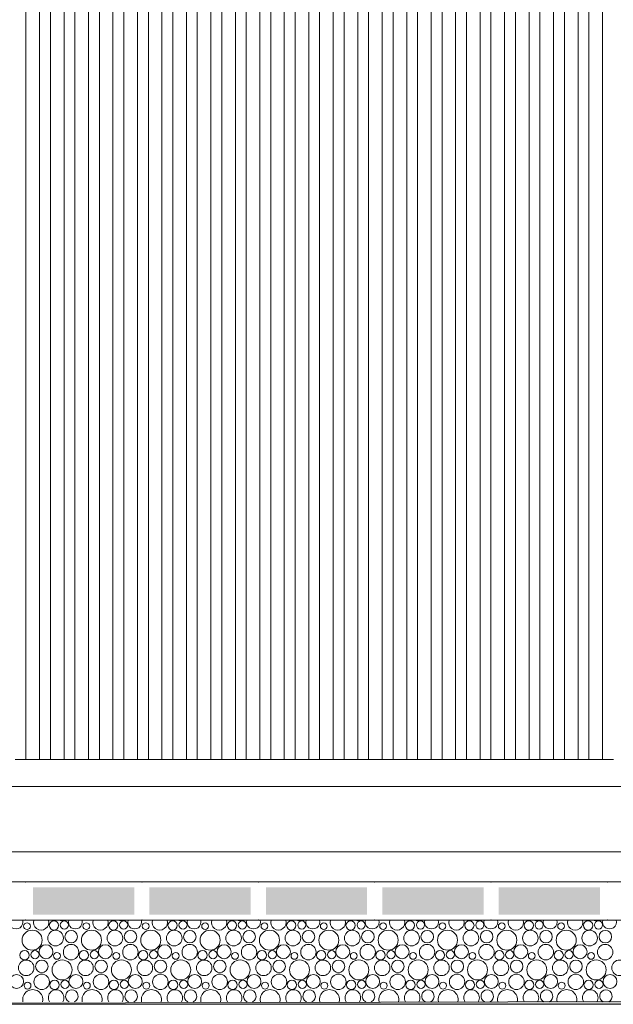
# Model space of a CAD drawing. Header units: millimetres. Extents: x -94601 to -15166, y -300 to 6935.
# Tile 32 of 97: x -63581 to -62490, y -300 to 1509. Entities that reach past the tile are written whole.
import ezdxf

# ---------------------------------------------------------------- set-up
doc = ezdxf.new("R2010")
doc.units = ezdxf.units.MM
doc.header["$MEASUREMENT"] = 0
for name, color, linetype in [('Métal _ Bardage.Charp_Couv_Bard_Métal', 7, 'Continuous'), ('Nouveau_Charpente _ Bardage.Charp_Couv_Zinc', 7, 'Continuous'), ('Nouveau_Terrain _ Original.Terrain', 7, 'Continuous'), ('Nouveau_VRD _ Voirie 3d.VRD', 7, 'Continuous')]:
    doc.layers.add(name, color=color, linetype=linetype)

# ---------------------------------------------------------------- blocks, each defined once
blk = doc.blocks.new('Élément de coupe_21')
at = {"layer": 'Métal _ Bardage.Charp_Couv_Bard_Métal', "color": 7, "linetype": 'Continuous', "lineweight": 15}
blk.add_line((-65985.3, 100), (-58329.3, 100), dxfattribs=at)
blk = doc.blocks.new('*X51')
at = {"layer": 'Nouveau_VRD _ Voirie 3d.VRD', "color": 33, "linetype": 'Continuous', "lineweight": 15, "true_color": 0xf48e54}
for centre, radius in [((-63567.9, -156.5), 6.2), ((-63518.3, -155.2), 8.58), ((-63499.2, -154.2), 7.52), ((-63458.8, -156.5), 6.2), ((-63409.2, -155.2), 8.58), ((-63390.1, -154.2), 7.52), ((-63349.7, -156.5), 6.2), ((-63300.1, -155.2), 8.58), ((-63281, -154.2), 7.52), ((-63240.5, -156.5), 6.2), ((-63191, -155.2), 8.58), ((-63171.9, -154.2), 7.52), ((-63131.4, -156.5), 6.2), ((-63081.9, -155.2), 8.58), ((-63062.7, -154.2), 7.52), ((-63022.3, -156.5), 6.2), ((-62972.8, -155.2), 8.58), ((-62953.6, -154.2), 7.52), ((-62913.2, -156.5), 6.2), ((-62863.7, -155.2), 8.58), ((-62844.5, -154.2), 7.52), ((-62804.1, -156.5), 6.2), ((-62754.6, -155.2), 8.58), ((-62735.4, -154.2), 7.52), ((-62695, -156.5), 6.2), ((-62645.4, -155.2), 8.58), ((-62626.3, -154.2), 7.52), ((-62585.9, -156.5), 6.2), ((-62536.3, -155.2), 8.58), ((-62517.2, -154.2), 7.52), ((-63558.5, -182.2), 18.4), ((-63515.4, -178.4), 14.3), ((-63486.6, -175.8), 11.5), ((-63449.4, -182.2), 18.4), ((-63406.3, -178.4), 14.3), ((-63377.5, -175.8), 11.5), ((-63340.3, -182.2), 18.4), ((-63297.2, -178.4), 14.3), ((-63268.4, -175.8), 11.5), ((-63231.2, -182.2), 18.4), ((-63188.1, -178.4), 14.3), ((-63159.3, -175.8), 11.5), ((-63122.1, -182.2), 18.4), ((-63079, -178.4), 14.3), ((-63050.2, -175.8), 11.5), ((-63012.9, -182.2), 18.4), ((-62969.9, -178.4), 14.3), ((-62941.1, -175.8), 11.5), ((-62903.8, -182.2), 18.4), ((-62860.8, -178.4), 14.3), ((-62832, -175.8), 11.5), ((-62794.7, -182.2), 18.4), ((-62751.7, -178.4), 14.3), ((-62722.8, -175.8), 11.5), ((-62685.6, -182.2), 18.4), ((-62642.5, -178.4), 14.3), ((-62613.7, -175.8), 11.5), ((-62576.5, -182.2), 18.4), ((-62533.4, -178.4), 14.3), ((-62504.6, -175.8), 11.5), ((-63533, -203.4), 12.8), ((-63486.9, -204.1), 14.2), ((-63423.9, -203.4), 12.8), ((-63377.8, -204.1), 14.2), ((-63314.8, -203.4), 12.8), ((-63268.7, -204.1), 14.2), ((-63205.6, -203.4), 12.8), ((-63159.6, -204.1), 14.2), ((-63096.5, -203.4), 12.8), ((-63050.5, -204.1), 14.2), ((-62987.4, -203.4), 12.8), ((-62941.4, -204.1), 14.2), ((-62878.3, -203.4), 12.8), ((-62832.3, -204.1), 14.2), ((-62769.2, -203.4), 12.8), ((-62723.1, -204.1), 14.2), ((-62660.1, -203.4), 12.8), ((-62614, -204.1), 14.2), ((-62551, -203.4), 12.8), ((-62504.9, -204.1), 14.2), ((-63572.3, -209.8), 8.58), ((-63553.2, -208.8), 7.52), ((-63512.8, -211.1), 6.2), ((-63463.2, -209.8), 8.58), ((-63444.1, -208.8), 7.52), ((-63403.7, -211.1), 6.2), ((-63354.1, -209.8), 8.58), ((-63335, -208.8), 7.52), ((-63294.5, -211.1), 6.2), ((-63245, -209.8), 8.58), ((-63225.9, -208.8), 7.52), ((-63185.4, -211.1), 6.2), ((-63135.9, -209.8), 8.58), ((-63116.7, -208.8), 7.52), ((-63076.3, -211.1), 6.2), ((-63026.8, -209.8), 8.58), ((-63007.6, -208.8), 7.52), ((-62967.2, -211.1), 6.2), ((-62917.7, -209.8), 8.58), ((-62898.5, -208.8), 7.52), ((-62858.1, -211.1), 6.2), ((-62808.6, -209.8), 8.58), ((-62789.4, -208.8), 7.52), ((-62749, -211.1), 6.2), ((-62699.4, -209.8), 8.58), ((-62680.3, -208.8), 7.52), ((-62639.9, -211.1), 6.2), ((-62590.3, -209.8), 8.58), ((-62571.2, -208.8), 7.52), ((-62530.8, -211.1), 6.2), ((-63569.4, -233), 14.3), ((-63540.6, -230.4), 11.5), ((-63503.4, -236.8), 18.4), ((-63460.3, -233), 14.3), ((-63431.5, -230.4), 11.5), ((-63394.3, -236.8), 18.4), ((-63351.2, -233), 14.3), ((-63322.4, -230.4), 11.5), ((-63285.2, -236.8), 18.4), ((-63242.1, -233), 14.3), ((-63213.3, -230.4), 11.5), ((-63176.1, -236.8), 18.4), ((-63133, -233), 14.3), ((-63104.2, -230.4), 11.5), ((-63066.9, -236.8), 18.4), ((-63023.9, -233), 14.3), ((-62995.1, -230.4), 11.5), ((-62957.8, -236.8), 18.4), ((-62914.8, -233), 14.3), ((-62886, -230.4), 11.5), ((-62848.7, -236.8), 18.4), ((-62805.7, -233), 14.3), ((-62776.8, -230.4), 11.5), ((-62739.6, -236.8), 18.4), ((-62696.5, -233), 14.3), ((-62667.7, -230.4), 11.5), ((-62630.5, -236.8), 18.4), ((-62587.4, -233), 14.3), ((-62558.6, -230.4), 11.5), ((-62521.4, -236.8), 18.4), ((-62478.3, -233), 14.3), ((-63587, -258), 12.8), ((-63540.9, -258.7), 14.2), ((-63477.9, -258), 12.8), ((-63431.8, -258.7), 14.2), ((-63368.8, -258), 12.8), ((-63322.7, -258.7), 14.2), ((-63259.6, -258), 12.8), ((-63213.6, -258.7), 14.2), ((-63150.5, -258), 12.8), ((-63104.5, -258.7), 14.2), ((-63041.4, -258), 12.8), ((-62995.4, -258.7), 14.2), ((-62932.3, -258), 12.8), ((-62886.3, -258.7), 14.2), ((-62823.2, -258), 12.8), ((-62777.1, -258.7), 14.2), ((-62714.1, -258), 12.8), ((-62668, -258.7), 14.2), ((-62605, -258), 12.8), ((-62558.9, -258.7), 14.2), ((-62495.9, -258), 12.8), ((-63566.8, -265.7), 6.2), ((-63517.2, -264.4), 8.58), ((-63498.1, -263.4), 7.52), ((-63457.7, -265.7), 6.2), ((-63408.1, -264.4), 8.58), ((-63389, -263.4), 7.52), ((-63348.5, -265.7), 6.2), ((-63299, -264.4), 8.58), ((-63279.9, -263.4), 7.52), ((-63239.4, -265.7), 6.2), ((-63189.9, -264.4), 8.58), ((-63170.7, -263.4), 7.52), ((-63130.3, -265.7), 6.2), ((-63080.8, -264.4), 8.58), ((-63061.6, -263.4), 7.52), ((-63021.2, -265.7), 6.2), ((-62971.7, -264.4), 8.58), ((-62952.5, -263.4), 7.52), ((-62912.1, -265.7), 6.2), ((-62862.6, -264.4), 8.58), ((-62843.4, -263.4), 7.52), ((-62803, -265.7), 6.2), ((-62753.4, -264.4), 8.58), ((-62734.3, -263.4), 7.52), ((-62693.9, -265.7), 6.2), ((-62644.3, -264.4), 8.58), ((-62625.2, -263.4), 7.52), ((-62584.8, -265.7), 6.2), ((-62535.2, -264.4), 8.58), ((-62516.1, -263.4), 7.52)]:
    blk.add_circle(centre, radius, dxfattribs=at)
for centre, radius, start, end in [((-63588.1, -148.8), 12.8, 163.5489, 16.4511), ((-63542, -149.5), 14.2, 162.5101, 17.4899), ((-63504.5, -127.6), 18.4, 254.0928, 285.9072), ((-63479, -148.8), 12.8, 163.5489, 16.4511), ((-63432.9, -149.5), 14.2, 162.5101, 17.4899), ((-63395.4, -127.6), 18.4, 254.0928, 285.9072), ((-63369.9, -148.8), 12.8, 163.5489, 16.4511), ((-63323.8, -149.5), 14.2, 162.5101, 17.4899), ((-63286.3, -127.6), 18.4, 254.0928, 285.9072), ((-63260.8, -148.8), 12.8, 163.5489, 16.4511), ((-63214.7, -149.5), 14.2, 162.5101, 17.4899), ((-63177.2, -127.6), 18.4, 254.0928, 285.9072), ((-63151.6, -148.8), 12.8, 163.5489, 16.4511), ((-63105.6, -149.5), 14.2, 162.5101, 17.4899), ((-63068.1, -127.6), 18.4, 254.0928, 285.9072), ((-63042.5, -148.8), 12.8, 163.5489, 16.4511), ((-62996.5, -149.5), 14.2, 162.5101, 17.4899), ((-62958.9, -127.6), 18.4, 254.0928, 285.9072), ((-62933.4, -148.8), 12.8, 163.5489, 16.4511), ((-62887.4, -149.5), 14.2, 162.5101, 17.4899), ((-62849.8, -127.6), 18.4, 254.0928, 285.9072), ((-62824.3, -148.8), 12.8, 163.5489, 16.4511), ((-62778.3, -149.5), 14.2, 162.5101, 17.4899), ((-62740.7, -127.6), 18.4, 254.0928, 285.9072), ((-62715.2, -148.8), 12.8, 163.5489, 16.4511), ((-62669.1, -149.5), 14.2, 162.5101, 17.4899), ((-62631.6, -127.6), 18.4, 254.0928, 285.9072), ((-62606.1, -148.8), 12.8, 163.5489, 16.4511), ((-62560, -149.5), 14.2, 162.5101, 17.4899), ((-62522.5, -127.6), 18.4, 254.0928, 285.9072), ((-62497, -148.8), 12.8, 163.5489, 16.4511), ((-63557.4, -291.4), 18.4, 347.7576, 192.2424), ((-63514.3, -287.6), 14.3, 327.777, 212.223), ((-63485.5, -285), 11.5, 296.7325, 243.2675), ((-63448.3, -291.4), 18.4, 347.7576, 192.2424), ((-63405.2, -287.6), 14.3, 327.777, 212.223), ((-63376.4, -285), 11.5, 296.7325, 243.2675), ((-63339.2, -291.4), 18.4, 347.7576, 192.2424), ((-63296.1, -287.6), 14.3, 327.777, 212.223), ((-63267.3, -285), 11.5, 296.7325, 243.2675), ((-63230.1, -291.4), 18.4, 347.7576, 192.2424), ((-63187, -287.6), 14.3, 327.777, 212.223), ((-63158.2, -285), 11.5, 296.7325, 243.2675), ((-63120.9, -291.4), 18.4, 347.7576, 192.2424), ((-63077.9, -287.6), 14.3, 327.777, 212.223), ((-63049.1, -285), 11.5, 296.7325, 243.2675), ((-63011.8, -291.4), 18.4, 347.7576, 192.2424), ((-62968.8, -287.6), 14.3, 327.777, 212.223), ((-62940, -285), 11.5, 296.7325, 243.2675), ((-62902.7, -291.4), 18.4, 347.7576, 192.2424), ((-62859.7, -287.6), 14.3, 327.777, 212.223), ((-62830.8, -285), 11.5, 296.7325, 243.2675), ((-62793.6, -291.4), 18.4, 347.7576, 192.2424), ((-62750.5, -287.6), 14.3, 327.777, 212.223), ((-62721.7, -285), 11.5, 296.7325, 243.2675), ((-62684.5, -291.4), 18.4, 347.7576, 192.2424), ((-62641.4, -287.6), 14.3, 327.777, 212.223), ((-62612.6, -285), 11.5, 296.7325, 243.2675), ((-62575.4, -291.4), 18.4, 347.7576, 192.2424), ((-62532.3, -287.6), 14.3, 327.777, 212.223), ((-62503.5, -285), 11.5, 296.7325, 243.2675)]:
    blk.add_arc(centre, radius, start, end, dxfattribs=at)
blk = doc.blocks.new('*X52')
at = {"layer": 'Nouveau_VRD _ Voirie 3d.VRD', "linetype": 'Continuous', "lineweight": 15, "true_color": 0xb5b5b5}
for points in [[(-63556.7, -85.2), (-63556.7, -135.2), (-63370.7, -135.2), (-63370.7, -85.2)], [(-63342.7, -85.2), (-63342.7, -135.2), (-63156.6, -135.2), (-63156.6, -85.2)], [(-63128.6, -85.2), (-63128.6, -135.2), (-62942.6, -135.2), (-62942.6, -85.2)], [(-62914.6, -85.2), (-62914.6, -135.2), (-62728.5, -135.2), (-62728.5, -85.2)], [(-62700.5, -85.2), (-62700.5, -135.2), (-62514.5, -135.2), (-62514.5, -85.2)]]:
    blk.add_hatch(color=253, dxfattribs=at).paths.add_polyline_path(points)
at = {"layer": 'Nouveau_VRD _ Voirie 3d.VRD', "color": 253, "linetype": 'Continuous', "lineweight": 15, "true_color": 0xb5b5b5}
for p in [(-63570.7, -75.2), (-63356.7, -75.2), (-63142.6, -75.2), (-62928.6, -75.2), (-62714.5, -75.2), (-62500.5, -75.2), (-63570.7, -145.2), (-63356.7, -145.2), (-63142.6, -145.2), (-62928.6, -145.2), (-62714.5, -145.2), (-62500.5, -145.2)]:
    blk.add_point(p, dxfattribs=at)
blk = doc.blocks.new('Élément de coupe_40')
at = {"layer": 'Nouveau_VRD _ Voirie 3d.VRD', "color": 251, "linetype": 'Continuous', "lineweight": 15, "true_color": 0x6a6a6a}
blk.add_line((-36763.6, -20), (-82142.3, -20), dxfattribs=at)
at = {"layer": 'Nouveau_VRD _ Voirie 3d.VRD', "color": 7, "linetype": 'Continuous', "lineweight": 15}
for p, q in [((-37013, -75.2), (-81749.3, -75.2)), ((-37013, -145.2), (-81749.3, -145.2))]:
    blk.add_line(p, q, dxfattribs=at)
at = {"layer": 'Nouveau_VRD _ Voirie 3d.VRD', "lineweight": 0}
for name in ['*X52', '*X51']:
    blk.add_blockref(name, (0, 0), dxfattribs=at)
blk = doc.blocks.new('Élément de coupe_152')
at = {"layer": 'Nouveau_Terrain _ Original.Terrain', "linetype": 'Continuous', "lineweight": 15, "true_color": 0xf48e54}
h = blk.add_hatch(dxfattribs=at)
h.set_pattern_fill('Terre', color=33, style=0, pattern_type=2)
h.set_pattern_definition([(45, (0, 0), (-137.8858, 137.8858), []), (45, (-45.96, 45.96), (-275.7716, 275.7716), []), (45, (-91.92, 91.92), (-275.7716, 275.7716), []), (135, (-137.886, 137.886), (45.96194, 45.96194), [195, -195])])
h.paths.add_polyline_path([(-24599, -287.5), (-26213.3, -282.5), (-27475.8, -278.6), (-28431.2, -275.7), (-29150.2, -273.4), (-29692.4, -271.7), (-34914.2, -260.4), (-35607.8, -259.7), (-36383.2, -258.8), (-37203.7, -257.9), (-38035.6, -256.8), (-38848.8, -255.8), (-39617.3, -254.7), (-39814.4, -254.8), (-40203.4, -255.2), (-40585.7, -255.6), (-41317.6, -254.5), (-41705.6, -254.9), (-42360.6, -253.9), (-42753.4, -254.3), (-43138.8, -254.7), (-43713.8, -253.7), (-44102.8, -254.2), (-44484, -254.6), (-44984.4, -253.7), (-45367.9, -254.1), (-45743.3, -254.6), (-64584.6, -300), (-20478, -300), (-22586.9, -293.6)])
at = {"layer": 'Nouveau_Terrain _ Original.Terrain', "color": 7, "linetype": 'Continuous', "lineweight": 15}
blk.add_line((-20478, -300), (-64584.6, -300), dxfattribs=at)
at = {"layer": 'Nouveau_Terrain _ Original.Terrain', "color": 7, "linetype": 'Continuous', "lineweight": 15, "flags": 128}
blk.add_lwpolyline([(-35607.8, -259.7), (-36383.2, -258.8), (-37203.7, -257.9), (-38035.6, -256.8), (-38848.8, -255.8), (-39617.3, -254.7), (-39814.4, -254.8), (-40203.4, -255.2), (-40585.7, -255.6), (-41317.6, -254.5), (-41705.6, -254.9), (-42360.6, -253.9), (-42753.4, -254.3), (-43138.8, -254.7), (-43713.8, -253.7), (-44102.8, -254.2), (-44484, -254.6), (-44984.4, -253.7), (-45367.9, -254.1), (-45743.3, -254.6), (-64584.6, -300)], dxfattribs=at)
blk = doc.blocks.new('Élément de coupe_1346')
at = {"layer": 'Nouveau_Charpente _ Bardage.Charp_Couv_Zinc', "color": 15, "linetype": 'Continuous', "lineweight": 15}
blk.add_line((-62509.8, 150), (-62489.8, 150), dxfattribs=at)
blk = doc.blocks.new('Élément de coupe_1348')
at = {"layer": 'Nouveau_Charpente _ Bardage.Charp_Couv_Zinc', "color": 33, "linetype": 'Continuous', "lineweight": 15, "true_color": 0xc1976c}
for p, q in [((-62534.8, 3150), (-62534.8, 150)), ((-62509.8, 150), (-62509.8, 3150)), ((-62534.8, 150), (-62509.8, 150))]:
    blk.add_line(p, q, dxfattribs=at)
blk = doc.blocks.new('Élément de coupe_1350')
at = {"layer": 'Nouveau_Charpente _ Bardage.Charp_Couv_Zinc', "color": 15, "linetype": 'Continuous', "lineweight": 15}
blk.add_line((-62554.8, 150), (-62534.8, 150), dxfattribs=at)
blk = doc.blocks.new('Élément de coupe_1352')
at = {"layer": 'Nouveau_Charpente _ Bardage.Charp_Couv_Zinc', "color": 33, "linetype": 'Continuous', "lineweight": 15, "true_color": 0xc1976c}
for p, q in [((-62579.8, 3150), (-62579.8, 150)), ((-62554.8, 150), (-62554.8, 3150)), ((-62579.8, 150), (-62554.8, 150))]:
    blk.add_line(p, q, dxfattribs=at)
blk = doc.blocks.new('Élément de coupe_1354')
at = {"layer": 'Nouveau_Charpente _ Bardage.Charp_Couv_Zinc', "color": 15, "linetype": 'Continuous', "lineweight": 15}
blk.add_line((-62599.8, 150), (-62579.8, 150), dxfattribs=at)
blk = doc.blocks.new('Élément de coupe_1356')
at = {"layer": 'Nouveau_Charpente _ Bardage.Charp_Couv_Zinc', "color": 33, "linetype": 'Continuous', "lineweight": 15, "true_color": 0xc1976c}
for p, q in [((-62624.8, 3150), (-62624.8, 150)), ((-62599.8, 150), (-62599.8, 3150)), ((-62624.8, 150), (-62599.8, 150))]:
    blk.add_line(p, q, dxfattribs=at)
blk = doc.blocks.new('Élément de coupe_1358')
at = {"layer": 'Nouveau_Charpente _ Bardage.Charp_Couv_Zinc', "color": 15, "linetype": 'Continuous', "lineweight": 15}
blk.add_line((-62644.8, 150), (-62624.8, 150), dxfattribs=at)
blk = doc.blocks.new('Élément de coupe_1360')
at = {"layer": 'Nouveau_Charpente _ Bardage.Charp_Couv_Zinc', "color": 33, "linetype": 'Continuous', "lineweight": 15, "true_color": 0xc1976c}
for p, q in [((-62669.8, 3150), (-62669.8, 150)), ((-62644.8, 150), (-62644.8, 3150)), ((-62669.8, 150), (-62644.8, 150))]:
    blk.add_line(p, q, dxfattribs=at)
blk = doc.blocks.new('Élément de coupe_1362')
at = {"layer": 'Nouveau_Charpente _ Bardage.Charp_Couv_Zinc', "color": 15, "linetype": 'Continuous', "lineweight": 15}
blk.add_line((-62689.8, 150), (-62669.8, 150), dxfattribs=at)
blk = doc.blocks.new('Élément de coupe_1364')
at = {"layer": 'Nouveau_Charpente _ Bardage.Charp_Couv_Zinc', "color": 33, "linetype": 'Continuous', "lineweight": 15, "true_color": 0xc1976c}
for p, q in [((-62714.8, 3150), (-62714.8, 150)), ((-62689.8, 150), (-62689.8, 3150)), ((-62714.8, 150), (-62689.8, 150))]:
    blk.add_line(p, q, dxfattribs=at)
blk = doc.blocks.new('Élément de coupe_1366')
at = {"layer": 'Nouveau_Charpente _ Bardage.Charp_Couv_Zinc', "color": 15, "linetype": 'Continuous', "lineweight": 15}
blk.add_line((-62734.8, 150), (-62714.8, 150), dxfattribs=at)
blk = doc.blocks.new('Élément de coupe_1368')
at = {"layer": 'Nouveau_Charpente _ Bardage.Charp_Couv_Zinc', "color": 33, "linetype": 'Continuous', "lineweight": 15, "true_color": 0xc1976c}
for p, q in [((-62759.8, 3150), (-62759.8, 150)), ((-62734.8, 150), (-62734.8, 3150)), ((-62759.8, 150), (-62734.8, 150))]:
    blk.add_line(p, q, dxfattribs=at)
blk = doc.blocks.new('Élément de coupe_1370')
at = {"layer": 'Nouveau_Charpente _ Bardage.Charp_Couv_Zinc', "color": 15, "linetype": 'Continuous', "lineweight": 15}
blk.add_line((-62779.8, 150), (-62759.8, 150), dxfattribs=at)
blk = doc.blocks.new('Élément de coupe_1372')
at = {"layer": 'Nouveau_Charpente _ Bardage.Charp_Couv_Zinc', "color": 33, "linetype": 'Continuous', "lineweight": 15, "true_color": 0xc1976c}
for p, q in [((-62804.8, 3150), (-62804.8, 150)), ((-62779.8, 150), (-62779.8, 3150)), ((-62804.8, 150), (-62779.8, 150))]:
    blk.add_line(p, q, dxfattribs=at)
blk = doc.blocks.new('Élément de coupe_1374')
at = {"layer": 'Nouveau_Charpente _ Bardage.Charp_Couv_Zinc', "color": 15, "linetype": 'Continuous', "lineweight": 15}
blk.add_line((-62824.8, 150), (-62804.8, 150), dxfattribs=at)
blk = doc.blocks.new('Élément de coupe_1376')
at = {"layer": 'Nouveau_Charpente _ Bardage.Charp_Couv_Zinc', "color": 33, "linetype": 'Continuous', "lineweight": 15, "true_color": 0xc1976c}
for p, q in [((-62849.8, 3150), (-62849.8, 150)), ((-62824.8, 150), (-62824.8, 3150)), ((-62849.8, 150), (-62824.8, 150))]:
    blk.add_line(p, q, dxfattribs=at)
blk = doc.blocks.new('Élément de coupe_1378')
at = {"layer": 'Nouveau_Charpente _ Bardage.Charp_Couv_Zinc', "color": 15, "linetype": 'Continuous', "lineweight": 15}
blk.add_line((-62869.8, 150), (-62849.8, 150), dxfattribs=at)
blk = doc.blocks.new('Élément de coupe_1380')
at = {"layer": 'Nouveau_Charpente _ Bardage.Charp_Couv_Zinc', "color": 33, "linetype": 'Continuous', "lineweight": 15, "true_color": 0xc1976c}
for p, q in [((-62894.8, 3150), (-62894.8, 150)), ((-62869.8, 150), (-62869.8, 3150)), ((-62894.8, 150), (-62869.8, 150))]:
    blk.add_line(p, q, dxfattribs=at)
blk = doc.blocks.new('Élément de coupe_1382')
at = {"layer": 'Nouveau_Charpente _ Bardage.Charp_Couv_Zinc', "color": 15, "linetype": 'Continuous', "lineweight": 15}
blk.add_line((-62914.8, 150), (-62894.8, 150), dxfattribs=at)
blk = doc.blocks.new('Élément de coupe_1384')
at = {"layer": 'Nouveau_Charpente _ Bardage.Charp_Couv_Zinc', "color": 33, "linetype": 'Continuous', "lineweight": 15, "true_color": 0xc1976c}
for p, q in [((-62939.8, 3150), (-62939.8, 150)), ((-62914.8, 150), (-62914.8, 3150)), ((-62939.8, 150), (-62914.8, 150))]:
    blk.add_line(p, q, dxfattribs=at)
blk = doc.blocks.new('Élément de coupe_1386')
at = {"layer": 'Nouveau_Charpente _ Bardage.Charp_Couv_Zinc', "color": 15, "linetype": 'Continuous', "lineweight": 15}
blk.add_line((-62959.8, 150), (-62939.8, 150), dxfattribs=at)
blk = doc.blocks.new('Élément de coupe_1388')
at = {"layer": 'Nouveau_Charpente _ Bardage.Charp_Couv_Zinc', "color": 33, "linetype": 'Continuous', "lineweight": 15, "true_color": 0xc1976c}
for p, q in [((-62984.8, 3150), (-62984.8, 150)), ((-62959.8, 150), (-62959.8, 3150)), ((-62984.8, 150), (-62959.8, 150))]:
    blk.add_line(p, q, dxfattribs=at)
blk = doc.blocks.new('Élément de coupe_1390')
at = {"layer": 'Nouveau_Charpente _ Bardage.Charp_Couv_Zinc', "color": 15, "linetype": 'Continuous', "lineweight": 15}
blk.add_line((-63004.8, 150), (-62984.8, 150), dxfattribs=at)
blk = doc.blocks.new('Élément de coupe_1391')
at = {"layer": 'Nouveau_Charpente _ Bardage.Charp_Couv_Zinc', "color": 33, "linetype": 'Continuous', "lineweight": 15, "true_color": 0xc1976c}
for p, q in [((-63029.8, 3150), (-63029.8, 150)), ((-63004.8, 150), (-63004.8, 3150)), ((-63029.8, 150), (-63004.8, 150))]:
    blk.add_line(p, q, dxfattribs=at)
blk = doc.blocks.new('Élément de coupe_1393')
at = {"layer": 'Nouveau_Charpente _ Bardage.Charp_Couv_Zinc', "color": 15, "linetype": 'Continuous', "lineweight": 15}
blk.add_line((-63049.8, 150), (-63029.8, 150), dxfattribs=at)
blk = doc.blocks.new('Élément de coupe_1395')
at = {"layer": 'Nouveau_Charpente _ Bardage.Charp_Couv_Zinc', "color": 33, "linetype": 'Continuous', "lineweight": 15, "true_color": 0xc1976c}
for p, q in [((-63074.8, 3150), (-63074.8, 150)), ((-63049.8, 150), (-63049.8, 3150)), ((-63074.8, 150), (-63049.8, 150))]:
    blk.add_line(p, q, dxfattribs=at)
blk = doc.blocks.new('Élément de coupe_1397')
at = {"layer": 'Nouveau_Charpente _ Bardage.Charp_Couv_Zinc', "color": 15, "linetype": 'Continuous', "lineweight": 15}
blk.add_line((-63094.8, 150), (-63074.8, 150), dxfattribs=at)
blk = doc.blocks.new('Élément de coupe_1399')
at = {"layer": 'Nouveau_Charpente _ Bardage.Charp_Couv_Zinc', "color": 33, "linetype": 'Continuous', "lineweight": 15, "true_color": 0xc1976c}
for p, q in [((-63119.8, 3150), (-63119.8, 150)), ((-63094.8, 150), (-63094.8, 3150)), ((-63119.8, 150), (-63094.8, 150))]:
    blk.add_line(p, q, dxfattribs=at)
blk = doc.blocks.new('Élément de coupe_1401')
at = {"layer": 'Nouveau_Charpente _ Bardage.Charp_Couv_Zinc', "color": 15, "linetype": 'Continuous', "lineweight": 15}
blk.add_line((-63139.8, 150), (-63119.8, 150), dxfattribs=at)
blk = doc.blocks.new('Élément de coupe_1403')
at = {"layer": 'Nouveau_Charpente _ Bardage.Charp_Couv_Zinc', "color": 33, "linetype": 'Continuous', "lineweight": 15, "true_color": 0xc1976c}
for p, q in [((-63164.8, 3150), (-63164.8, 150)), ((-63139.8, 150), (-63139.8, 3150)), ((-63164.8, 150), (-63139.8, 150))]:
    blk.add_line(p, q, dxfattribs=at)
blk = doc.blocks.new('Élément de coupe_1405')
at = {"layer": 'Nouveau_Charpente _ Bardage.Charp_Couv_Zinc', "color": 15, "linetype": 'Continuous', "lineweight": 15}
blk.add_line((-63184.8, 150), (-63164.8, 150), dxfattribs=at)
blk = doc.blocks.new('Élément de coupe_1407')
at = {"layer": 'Nouveau_Charpente _ Bardage.Charp_Couv_Zinc', "color": 33, "linetype": 'Continuous', "lineweight": 15, "true_color": 0xc1976c}
for p, q in [((-63209.8, 3150), (-63209.8, 150)), ((-63184.8, 150), (-63184.8, 3150)), ((-63209.8, 150), (-63184.8, 150))]:
    blk.add_line(p, q, dxfattribs=at)
blk = doc.blocks.new('Élément de coupe_1409')
at = {"layer": 'Nouveau_Charpente _ Bardage.Charp_Couv_Zinc', "color": 15, "linetype": 'Continuous', "lineweight": 15}
blk.add_line((-63229.8, 150), (-63209.8, 150), dxfattribs=at)
blk = doc.blocks.new('Élément de coupe_1411')
at = {"layer": 'Nouveau_Charpente _ Bardage.Charp_Couv_Zinc', "color": 33, "linetype": 'Continuous', "lineweight": 15, "true_color": 0xc1976c}
for p, q in [((-63254.8, 3150), (-63254.8, 150)), ((-63229.8, 150), (-63229.8, 3150)), ((-63254.8, 150), (-63229.8, 150))]:
    blk.add_line(p, q, dxfattribs=at)
blk = doc.blocks.new('Élément de coupe_1413')
at = {"layer": 'Nouveau_Charpente _ Bardage.Charp_Couv_Zinc', "color": 15, "linetype": 'Continuous', "lineweight": 15}
blk.add_line((-63274.8, 150), (-63254.8, 150), dxfattribs=at)
blk = doc.blocks.new('Élément de coupe_1415')
at = {"layer": 'Nouveau_Charpente _ Bardage.Charp_Couv_Zinc', "color": 33, "linetype": 'Continuous', "lineweight": 15, "true_color": 0xc1976c}
for p, q in [((-63299.8, 3150), (-63299.8, 150)), ((-63274.8, 150), (-63274.8, 3150)), ((-63299.8, 150), (-63274.8, 150))]:
    blk.add_line(p, q, dxfattribs=at)
blk = doc.blocks.new('Élément de coupe_1417')
at = {"layer": 'Nouveau_Charpente _ Bardage.Charp_Couv_Zinc', "color": 15, "linetype": 'Continuous', "lineweight": 15}
blk.add_line((-63319.8, 150), (-63299.8, 150), dxfattribs=at)
blk = doc.blocks.new('Élément de coupe_1419')
at = {"layer": 'Nouveau_Charpente _ Bardage.Charp_Couv_Zinc', "color": 33, "linetype": 'Continuous', "lineweight": 15, "true_color": 0xc1976c}
for p, q in [((-63344.8, 3150), (-63344.8, 150)), ((-63319.8, 150), (-63319.8, 3150)), ((-63344.8, 150), (-63319.8, 150))]:
    blk.add_line(p, q, dxfattribs=at)
blk = doc.blocks.new('Élément de coupe_1421')
at = {"layer": 'Nouveau_Charpente _ Bardage.Charp_Couv_Zinc', "color": 15, "linetype": 'Continuous', "lineweight": 15}
blk.add_line((-63364.8, 150), (-63344.8, 150), dxfattribs=at)
blk = doc.blocks.new('Élément de coupe_1422')
at = {"layer": 'Nouveau_Charpente _ Bardage.Charp_Couv_Zinc', "color": 15, "linetype": 'Continuous', "lineweight": 15}
blk.add_line((-63589.8, 150), (-63569.8, 150), dxfattribs=at)
blk = doc.blocks.new('Élément de coupe_1423')
at = {"layer": 'Nouveau_Charpente _ Bardage.Charp_Couv_Zinc', "color": 33, "linetype": 'Continuous', "lineweight": 15, "true_color": 0xc1976c}
for p, q in [((-63389.8, 3150), (-63389.8, 150)), ((-63364.8, 150), (-63364.8, 3150)), ((-63389.8, 150), (-63364.8, 150))]:
    blk.add_line(p, q, dxfattribs=at)
blk = doc.blocks.new('Élément de coupe_1424')
at = {"layer": 'Nouveau_Charpente _ Bardage.Charp_Couv_Zinc', "color": 33, "linetype": 'Continuous', "lineweight": 15, "true_color": 0xc1976c}
for p, q in [((-63569.8, 3150), (-63569.8, 150)), ((-63544.8, 150), (-63544.8, 3150)), ((-63569.8, 150), (-63544.8, 150))]:
    blk.add_line(p, q, dxfattribs=at)
blk = doc.blocks.new('Élément de coupe_1425')
at = {"layer": 'Nouveau_Charpente _ Bardage.Charp_Couv_Zinc', "color": 15, "linetype": 'Continuous', "lineweight": 15}
blk.add_line((-63409.8, 150), (-63389.8, 150), dxfattribs=at)
blk = doc.blocks.new('Élément de coupe_1426')
at = {"layer": 'Nouveau_Charpente _ Bardage.Charp_Couv_Zinc', "color": 15, "linetype": 'Continuous', "lineweight": 15}
blk.add_line((-63544.8, 150), (-63524.8, 150), dxfattribs=at)
blk = doc.blocks.new('Élément de coupe_1427')
at = {"layer": 'Nouveau_Charpente _ Bardage.Charp_Couv_Zinc', "color": 33, "linetype": 'Continuous', "lineweight": 15, "true_color": 0xc1976c}
for p, q in [((-63434.8, 3150), (-63434.8, 150)), ((-63409.8, 150), (-63409.8, 3150)), ((-63434.8, 150), (-63409.8, 150))]:
    blk.add_line(p, q, dxfattribs=at)
blk = doc.blocks.new('Élément de coupe_1428')
at = {"layer": 'Nouveau_Charpente _ Bardage.Charp_Couv_Zinc', "color": 33, "linetype": 'Continuous', "lineweight": 15, "true_color": 0xc1976c}
for p, q in [((-63524.8, 3150), (-63524.8, 150)), ((-63499.8, 150), (-63499.8, 3150)), ((-63524.8, 150), (-63499.8, 150))]:
    blk.add_line(p, q, dxfattribs=at)
blk = doc.blocks.new('Élément de coupe_1429')
at = {"layer": 'Nouveau_Charpente _ Bardage.Charp_Couv_Zinc', "color": 15, "linetype": 'Continuous', "lineweight": 15}
blk.add_line((-63454.8, 150), (-63434.8, 150), dxfattribs=at)
blk = doc.blocks.new('Élément de coupe_1430')
at = {"layer": 'Nouveau_Charpente _ Bardage.Charp_Couv_Zinc', "color": 15, "linetype": 'Continuous', "lineweight": 15}
blk.add_line((-63499.8, 150), (-63479.8, 150), dxfattribs=at)
blk = doc.blocks.new('Élément de coupe_1431')
at = {"layer": 'Nouveau_Charpente _ Bardage.Charp_Couv_Zinc', "color": 33, "linetype": 'Continuous', "lineweight": 15, "true_color": 0xc1976c}
for p, q in [((-63479.8, 3150), (-63479.8, 150)), ((-63454.8, 150), (-63454.8, 3150)), ((-63479.8, 150), (-63454.8, 150))]:
    blk.add_line(p, q, dxfattribs=at)

msp = doc.modelspace()

# ---------------------------------------------------------------- block references
at = {"layer": 'Métal _ Bardage.Charp_Couv_Bard_Métal', "lineweight": 0}
msp.add_blockref('Élément de coupe_21', (0, 0), dxfattribs=at)
at = {"layer": 'Nouveau_Charpente _ Bardage.Charp_Couv_Zinc', "lineweight": 0}
for name in ['Élément de coupe_1422', 'Élément de coupe_1424', 'Élément de coupe_1426', 'Élément de coupe_1428', 'Élément de coupe_1430', 'Élément de coupe_1431', 'Élément de coupe_1429', 'Élément de coupe_1427', 'Élément de coupe_1425', 'Élément de coupe_1423', 'Élément de coupe_1421', 'Élément de coupe_1419', 'Élément de coupe_1417', 'Élément de coupe_1415', 'Élément de coupe_1413', 'Élément de coupe_1411', 'Élément de coupe_1409', 'Élément de coupe_1407', 'Élément de coupe_1405', 'Élément de coupe_1403', 'Élément de coupe_1401', 'Élément de coupe_1399', 'Élément de coupe_1397', 'Élément de coupe_1395', 'Élément de coupe_1393', 'Élément de coupe_1391', 'Élément de coupe_1390', 'Élément de coupe_1388', 'Élément de coupe_1386', 'Élément de coupe_1384', 'Élément de coupe_1382', 'Élément de coupe_1380', 'Élément de coupe_1378', 'Élément de coupe_1376', 'Élément de coupe_1374', 'Élément de coupe_1372', 'Élément de coupe_1370', 'Élément de coupe_1368', 'Élément de coupe_1366', 'Élément de coupe_1364', 'Élément de coupe_1362', 'Élément de coupe_1360', 'Élément de coupe_1358', 'Élément de coupe_1356', 'Élément de coupe_1354', 'Élément de coupe_1352', 'Élément de coupe_1350', 'Élément de coupe_1348', 'Élément de coupe_1346']:
    msp.add_blockref(name, (0, 0), dxfattribs=at)
at = {"layer": 'Nouveau_Terrain _ Original.Terrain', "lineweight": 0}
msp.add_blockref('Élément de coupe_152', (0, 0), dxfattribs=at)
at = {"layer": 'Nouveau_VRD _ Voirie 3d.VRD', "lineweight": 0}
msp.add_blockref('Élément de coupe_40', (0, 0), dxfattribs=at)

doc.saveas('drawing.dxf')
